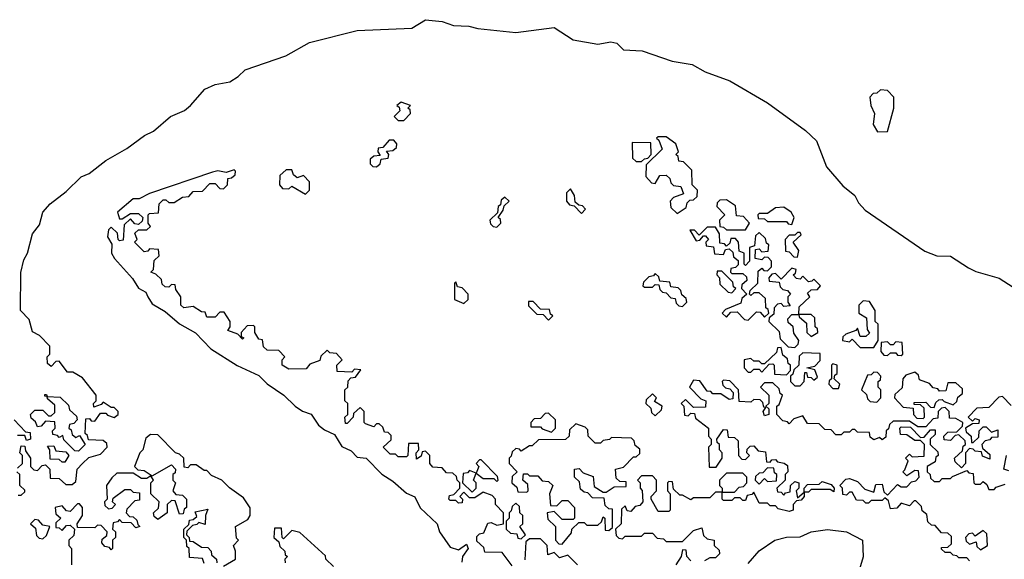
# Model space of a CAD drawing. Extents: x 2528705 to 2678277, y 911730 to 1023331.
# Tile 110 of 241: x 2584370 to 2587972, y 992895 to 994869. Entities that reach past the tile are written whole.
import ezdxf

# ---------------------------------------------------------------- set-up
doc = ezdxf.new("R2010")
doc.units = 0

msp = doc.modelspace()

# ---------------------------------------------------------------- linework, layer by layer
at = {"layer": '0CON20XD'}
for points in [[(2584361.7, 993228.3), (2584380, 993245), (2584380, 993275), (2584370, 993285), (2584375, 993310), (2584388.3, 993308.3), (2584391.7, 993291.7), (2584410, 993265), (2584410, 993235), (2584421.7, 993221.7), (2584435, 993220), (2584451.7, 993238.3), (2584465, 993240), (2584480, 993225), (2584481.7, 993191.7), (2584515, 993190), (2584538.3, 993168.3), (2584561.7, 993168.3), (2584575, 993180), (2584580, 993225), (2584600, 993245), (2584623, 993267), (2584665, 993280), (2584690, 993305), (2584688.3, 993318.3), (2584675, 993330), (2584621.7, 993331.7), (2584618.3, 993348.3), (2584610, 993355), (2584611.7, 993408.3), (2584625, 993410), (2584631.7, 993401.7), (2584645, 993400), (2584665, 993430), (2584685, 993430), (2584691.7, 993421.7), (2584715, 993413.3), (2584730, 993425), (2584730, 993435), (2584715, 993450), (2584705, 993450), (2584675, 993470), (2584668.3, 993461.7), (2584641.7, 993451.7), (2584640, 993465), (2584650, 993475), (2584650, 993495), (2584599.3, 993559.3), (2584565, 993580), (2584545, 993580), (2584515, 993620), (2584501.7, 993618.3), (2584485, 993600), (2584471.7, 993611.7), (2584470, 993635), (2584480, 993645), (2584480, 993675), (2584443, 993713), (2584417, 993727), (2584405, 993772.5), (2584372.5, 993805), (2584374.5, 993944.5), (2584385, 993990), (2584398.6, 994015), (2584416.7, 994085), (2584441.9, 994118.1), (2584454.4, 994165), (2584481.2, 994195), (2584540.3, 994239.7), (2584595, 994294.4), (2584623.7, 994306.3), (2584685, 994353.1), (2584762, 994398), (2584826.9, 994445), (2584859.7, 994460.3), (2584921.8, 994515), (2584973.2, 994536.8), (2584994.6, 994555), (2585047.5, 994615), (2585085, 994631.8), (2585138.8, 994641.2), (2585169.7, 994660.3), (2585195, 994685.7), (2585343.3, 994736.7), (2585430, 994785), (2585605, 994828.9), (2585805, 994838.2), (2585855, 994868.6), (2585915, 994861.4), (2585956.9, 994846.9), (2586012.5, 994845), (2586046, 994836), (2586185, 994821.8), (2586325, 994839.5), (2586395, 994795.3), (2586485, 994778.7), (2586532.2, 994787.8), (2586555, 994783.3), (2586578.9, 994758.9), (2586646.7, 994755), (2586756.7, 994716.8), (2586830, 994705), (2586878.1, 994678.1), (2586967.9, 994645), (2587105.4, 994565), (2587245, 994463.8), (2587285, 994425.2), (2587320.9, 994330.9), (2587380.6, 994260.6), (2587425, 994225.3), (2587438.5, 994198.5), (2587462.5, 994172.5), (2587681.5, 994021.5), (2587725, 994005.2), (2587775, 994003.1), (2587840.6, 993960.6), (2587867.1, 993947.1), (2587953, 993923), (2588038.3, 993868.3)], [(2587508.3, 994458.3), (2587545, 994460), (2587567.5, 994545), (2587567.5, 994585), (2587545, 994610), (2587518.3, 994611.7), (2587505, 994600), (2587491.7, 994598.3), (2587480, 994585), (2587483.3, 994555), (2587497.5, 994525), (2587492.5, 994485), (2587508.3, 994458.3)], [(2585775, 994500), (2585800, 994525), (2585798.3, 994538.3), (2585790, 994545), (2585800, 994555), (2585765, 994567.5), (2585750, 994555), (2585758.3, 994548.3), (2585760, 994535), (2585740, 994515), (2585755, 994500), (2585775, 994500)], [(2585675, 994330), (2585688.3, 994341.7), (2585691.7, 994358.3), (2585718.3, 994361.7), (2585720, 994375), (2585711.7, 994388.3), (2585735, 994390), (2585748.3, 994401.7), (2585750, 994415), (2585738.3, 994428.3), (2585721.7, 994428.3), (2585698.3, 994401.7), (2585681.7, 994398.3), (2585680, 994385), (2585688.3, 994371.7), (2585665, 994370), (2585651.7, 994358.3), (2585651.7, 994341.7), (2585661.7, 994331.7), (2585675, 994330)], [(2586775, 994160), (2586808.3, 994181.7), (2586811.7, 994198.3), (2586821.7, 994208.3), (2586835, 994210), (2586848.3, 994221.7), (2586850, 994245), (2586830, 994265), (2586828.3, 994318.3), (2586798.3, 994348.3), (2586781.7, 994351.7), (2586778.3, 994368.3), (2586770, 994375), (2586780, 994385), (2586770, 994415), (2586735, 994440), (2586705, 994440), (2586700, 994435), (2586708.3, 994428.3), (2586720, 994395), (2586661.7, 994338.3), (2586660, 994295), (2586681.7, 994271.7), (2586695, 994270), (2586711.7, 994298.3), (2586735, 994300), (2586748.3, 994288.3), (2586751.7, 994271.7), (2586761.7, 994261.7), (2586788.3, 994258.3), (2586798.3, 994231.7), (2586761.7, 994218.3), (2586750, 994205), (2586751.7, 994181.7), (2586775, 994160)], [(2586645, 994350), (2586655, 994360), (2586668.3, 994361.7), (2586680, 994375), (2586678.3, 994418.3), (2586610, 994420), (2586611.7, 994361.7), (2586625, 994350), (2586645, 994350)], [(2586171.7, 992871.7), (2586135, 992920), (2586071.7, 992921.7), (2586068.3, 992938.3), (2586041.7, 992961.7), (2586041.7, 992978.3), (2586051.7, 992988.3), (2586068.3, 992991.7), (2586083, 993027), (2586095, 993030), (2586115, 993020), (2586140, 993025), (2586140, 993065), (2586110, 993095), (2586110, 993115), (2586098.3, 993128.3), (2586065, 993140), (2586035, 993120), (2586015, 993120), (2585995, 993140), (2585980, 993125), (2585990, 993115), (2585988.3, 993101.7), (2585975, 993100), (2585965, 993110), (2585945, 993110), (2585940, 993115), (2585941.7, 993128.3), (2585958.3, 993131.7), (2585980, 993155), (2585980, 993175), (2585970, 993185), (2585968.3, 993198.3), (2585955, 993210), (2585931.7, 993211.7), (2585915, 993230), (2585881.7, 993231.7), (2585870, 993245), (2585870, 993275), (2585855, 993290), (2585841.7, 993288.3), (2585838.3, 993271.7), (2585821.7, 993261.7), (2585820, 993285), (2585830, 993295), (2585828.3, 993318.3), (2585791.7, 993318.3), (2585790, 993275), (2585785, 993270), (2585755, 993270), (2585745, 993280), (2585725, 993280), (2585700, 993305), (2585728.3, 993331.7), (2585728.3, 993348.3), (2585718.3, 993358.3), (2585705, 993360), (2585698.3, 993378.3), (2585685, 993390), (2585675, 993390), (2585665, 993380), (2585635, 993390), (2585630, 993395), (2585630, 993435), (2585615, 993450), (2585591.7, 993428.3), (2585590, 993415), (2585568.3, 993391.7), (2585561.7, 993391.7), (2585560, 993415), (2585570, 993425), (2585570, 993465), (2585560, 993475), (2585560, 993515), (2585570, 993525), (2585571.7, 993548.3), (2585581.7, 993558.3), (2585598.3, 993561.7), (2585618.3, 993588.3), (2585595, 993590), (2585585, 993580), (2585531.7, 993581.7), (2585530, 993605), (2585550, 993625), (2585528.3, 993648.3), (2585505, 993650), (2585495, 993660), (2585471.7, 993638.3), (2585468.3, 993621.7), (2585431.7, 993608.3), (2585418.3, 993591.7), (2585355, 993590), (2585330, 993605), (2585330, 993625), (2585340, 993635), (2585318.3, 993658.3), (2585275, 993660), (2585261.7, 993671.7), (2585258.3, 993698.3), (2585245, 993700), (2585230, 993725), (2585230, 993745), (2585225, 993750), (2585201.7, 993748.3), (2585180, 993725), (2585180, 993710), (2585190, 993705), (2585185, 993700), (2585168.3, 993718.3), (2585131.7, 993731.7), (2585140, 993745), (2585140, 993765), (2585118.3, 993798.3), (2585101.7, 993798.3), (2585085, 993780), (2585055, 993780), (2585048.3, 993798.3), (2585035, 993800), (2585005, 993820), (2584970, 993815), (2584960, 993825), (2584960, 993855), (2584941.7, 993881.7), (2584938.3, 993898.3), (2584925, 993900), (2584915, 993890), (2584901.7, 993891.7), (2584891.7, 993901.7), (2584888.3, 993918.3), (2584868.3, 993938.3), (2584850, 993945), (2584860, 993955), (2584861.7, 993988.3), (2584880, 994005), (2584878.3, 994028.3), (2584845, 994030), (2584838.3, 994021.7), (2584825, 994020), (2584790, 994055), (2584800, 994065), (2584791.7, 994088.3), (2584805, 994100), (2584835, 994100), (2584848.3, 994111.7), (2584840, 994125), (2584840, 994155), (2584845, 994160), (2584878.3, 994161.7), (2584880, 994195), (2584895, 994210), (2584905, 994210), (2584915, 994200), (2584935, 994200), (2584965, 994220), (2584988.3, 994221.7), (2585005, 994240), (2585038.3, 994241.7), (2585065, 994270), (2585085, 994270), (2585101.7, 994251.7), (2585115, 994250), (2585130, 994265), (2585131.7, 994288.3), (2585145, 994290), (2585158.3, 994301.7), (2585160, 994315), (2585155, 994320), (2585125, 994310), (2585095, 994316.2), (2585075, 994311.2), (2584845, 994232.5), (2584806.7, 994213.3), (2584785, 994213.3), (2584727.5, 994165), (2584735, 994140), (2584745, 994140), (2584775, 994160), (2584805, 994160), (2584820, 994145), (2584818.3, 994131.7), (2584805, 994120), (2584791.7, 994121.7), (2584775, 994140), (2584751.7, 994118.3), (2584748.3, 994061.7), (2584735, 994060), (2584730, 994065), (2584728.3, 994088.3), (2584705, 994110), (2584695, 994100), (2584691.2, 994075), (2584707, 994047), (2584706.2, 994015), (2584716.7, 993995), (2584782.5, 993922.5), (2584805, 993886.7), (2584831.7, 993871.7), (2584838.8, 993855), (2584855, 993828.8), (2584901.7, 993801.7), (2584955, 993756), (2585013.1, 993723.1), (2585068.8, 993665), (2585165, 993604), (2585245, 993566.7), (2585275, 993536.7), (2585335.8, 993495.8), (2585377.5, 993455), (2585405, 993436.7), (2585436.4, 993426.4), (2585463.3, 993385), (2585485, 993368), (2585521.7, 993351.7), (2585548.1, 993308.1), (2585582.1, 993292.1), (2585605, 993268), (2585637.5, 993265), (2585695, 993206), (2585735, 993181.2), (2585785, 993136.7), (2585815, 993123.3), (2585835, 993083.3), (2585896.7, 993025), (2585906.2, 992995), (2585945, 992940), (2585975, 992930), (2586005, 992950), (2586010, 992935), (2585990, 992905), (2585987.5, 992885)], [(2585415, 994230), (2585430, 994245), (2585430, 994275), (2585408.3, 994298.3), (2585385, 994290), (2585371.7, 994301.7), (2585365, 994320), (2585345, 994320), (2585321.7, 994298.3), (2585320, 994265), (2585331.7, 994251.7), (2585355, 994250), (2585365, 994260), (2585415, 994230)], [(2586425, 994160), (2586440, 994175), (2586428.3, 994188.3), (2586415, 994190), (2586401.7, 994201.7), (2586400, 994225), (2586385, 994250), (2586370, 994235), (2586370, 994205), (2586381.7, 994191.7), (2586398.3, 994188.3), (2586425, 994160)], [(2586115, 994110), (2586130, 994125), (2586128.3, 994138.3), (2586120, 994145), (2586138.3, 994171.7), (2586141.7, 994188.3), (2586160, 994205), (2586145, 994220), (2586131.7, 994208.3), (2586128.3, 994191.7), (2586120, 994185), (2586118.3, 994161.7), (2586090, 994135), (2586091.7, 994121.7), (2586101.7, 994111.7), (2586115, 994110)], [(2587025, 994100), (2587040, 994125), (2587018.3, 994148.3), (2586991.7, 994151.7), (2586988.3, 994188.3), (2586955, 994210), (2586931.7, 994208.3), (2586921.7, 994198.3), (2586920, 994185), (2586950, 994155), (2586930, 994135), (2586931.7, 994111.7), (2586945, 994110), (2586955, 994100), (2587025, 994100)], [(2587195, 994120), (2587202.5, 994145), (2587192.5, 994165), (2587165, 994182.5), (2587135, 994180), (2587105, 994160), (2587075, 994160), (2587070, 994155), (2587071.7, 994141.7), (2587095, 994140), (2587105, 994130), (2587175, 994130), (2587181.7, 994121.7), (2587195, 994120)], [(2587035, 993770), (2587065, 993800), (2587078.3, 993798.3), (2587095, 993780), (2587110, 993795), (2587108.3, 993808.3), (2587100, 993815), (2587098.3, 993848.3), (2587075, 993870), (2587055, 993870), (2587045, 993860), (2587040, 993865), (2587041.7, 993878.3), (2587070, 993905), (2587071.7, 993948.3), (2587085, 993960), (2587091.7, 993951.7), (2587105, 993950), (2587120, 993965), (2587120, 993985), (2587108.3, 993998.3), (2587095, 994000), (2587085, 993990), (2587060, 993995), (2587061.7, 994028.3), (2587075, 994030), (2587085, 994020), (2587108.3, 994021.7), (2587110, 994045), (2587101.7, 994051.7), (2587098.3, 994068.3), (2587075, 994090), (2587061.7, 994078.3), (2587058.3, 994041.7), (2587040, 994035), (2587040, 993985), (2587025, 993970), (2587020, 993975), (2587020, 994015), (2587001.7, 994021.7), (2587000, 994055), (2586988.3, 994068.3), (2586971.7, 994068.3), (2586968.3, 994051.7), (2586955, 994040), (2586948.3, 994048.3), (2586931.7, 994051.7), (2586930, 994085), (2586915, 994110), (2586885, 994110), (2586855, 994080), (2586838.3, 994098.3), (2586821.7, 994098.3), (2586845, 994060), (2586858.3, 994061.7), (2586871.7, 994078.3), (2586878.3, 994078.3), (2586890, 994065), (2586880, 994055), (2586881.7, 994041.7), (2586908.3, 994038.3), (2586911.7, 994011.7), (2586945, 994010), (2586951.7, 994028.3), (2586965, 994030), (2586978.3, 994018.3), (2586981.7, 994001.7), (2586998.3, 993988.3), (2586998.3, 993971.7), (2586988.3, 993961.7), (2586971.7, 993958.3), (2586970, 993945), (2586975, 993940), (2587015, 993940), (2587028.3, 993928.3), (2587030, 993915), (2587011.7, 993898.3), (2587010, 993885), (2587030, 993865), (2587011.7, 993848.3), (2587008.3, 993831.7), (2586951.7, 993808.3), (2586940, 993795), (2586955, 993780), (2586971.7, 993798.3), (2586995, 993800), (2587021.7, 993771.7), (2587035, 993770)], [(2587215, 994000), (2587220, 994025), (2587200, 994055), (2587228.3, 994081.7), (2587225, 994090), (2587215, 994090), (2587205, 994080), (2587185, 994080), (2587170, 994065), (2587171.7, 994021.7), (2587185, 994020), (2587201.7, 994001.7), (2587215, 994000)], [(2587205, 993670), (2587218.3, 993681.7), (2587220, 993695), (2587201.7, 993721.7), (2587200, 993745), (2587181.7, 993761.7), (2587180, 993775), (2587195, 993790), (2587220, 993790), (2587221.7, 993818.3), (2587260, 993855), (2587251.7, 993868.3), (2587265, 993880), (2587288.3, 993881.7), (2587300, 993895), (2587275, 993920), (2587268.3, 993911.7), (2587255, 993910), (2587235, 993930), (2587225, 993920), (2587211.7, 993921.7), (2587200, 993935), (2587208.3, 993941.7), (2587210, 993955), (2587195, 993960), (2587155, 993920), (2587135, 993940), (2587121.7, 993938.3), (2587110, 993925), (2587111.7, 993911.7), (2587148.3, 993908.3), (2587151.7, 993891.7), (2587161.7, 993881.7), (2587178.3, 993878.3), (2587190, 993865), (2587180, 993855), (2587180, 993835), (2587188.3, 993821.7), (2587165, 993820), (2587155, 993830), (2587141.7, 993828.3), (2587130, 993815), (2587128.3, 993791.7), (2587111.7, 993778.3), (2587110, 993765), (2587148.3, 993728.3), (2587151.7, 993701.7), (2587181.7, 993671.7), (2587205, 993670)], [(2586795, 993820), (2586810, 993835), (2586808.3, 993848.3), (2586791.7, 993861.7), (2586788.3, 993878.3), (2586778.3, 993888.3), (2586751.7, 993891.7), (2586748.3, 993908.3), (2586711.7, 993911.7), (2586708.3, 993928.3), (2586695, 993940), (2586688.3, 993931.7), (2586671.7, 993928.3), (2586651.7, 993908.3), (2586650, 993895), (2586655, 993890), (2586685, 993890), (2586695, 993900), (2586708.3, 993898.3), (2586711.7, 993881.7), (2586721.7, 993871.7), (2586735, 993870), (2586751.7, 993851.7), (2586768.3, 993848.3), (2586771.7, 993831.7), (2586781.7, 993821.7), (2586795, 993820)], [(2586975, 993870), (2586990, 993885), (2586981.7, 993891.7), (2586978.3, 993908.3), (2586938.3, 993948.3), (2586921.7, 993948.3), (2586920, 993935), (2586930, 993925), (2586931.7, 993901.7), (2586961.7, 993871.7), (2586975, 993870)], [(2585995, 993830), (2586010, 993845), (2586010, 993865), (2585988.3, 993888.3), (2585971.7, 993891.7), (2585965, 993910), (2585960, 993905), (2585960, 993845), (2585995, 993830)], [(2586305, 993770), (2586320, 993785), (2586311.7, 993791.7), (2586308.3, 993808.3), (2586275, 993810), (2586248.3, 993838.3), (2586231.7, 993838.3), (2586231.7, 993821.7), (2586261.7, 993791.7), (2586285, 993790), (2586305, 993770)], [(2587495, 993670), (2587510, 993695), (2587510, 993755), (2587500, 993765), (2587500, 993805), (2587478.3, 993838.3), (2587455, 993840), (2587440, 993825), (2587440, 993795), (2587468.3, 993778.3), (2587470, 993735), (2587478.3, 993721.7), (2587465, 993710), (2587445, 993710), (2587435, 993740), (2587428.3, 993731.7), (2587391.7, 993718.3), (2587381.7, 993708.3), (2587380, 993695), (2587405, 993690), (2587415, 993700), (2587445, 993670), (2587495, 993670)], [(2587265, 993710), (2587290, 993725), (2587288.3, 993738.3), (2587280, 993745), (2587278.3, 993778.3), (2587265, 993790), (2587220, 993790), (2587221.7, 993781.7), (2587248.3, 993758.3), (2587250, 993725), (2587265, 993710)], [(2587175, 993570), (2587190, 993585), (2587190, 993605), (2587181.7, 993611.7), (2587178.3, 993628.3), (2587161.7, 993641.7), (2587155, 993670), (2587141.7, 993668.3), (2587138.3, 993651.7), (2587095, 993610), (2587085, 993610), (2587075, 993620), (2587055, 993620), (2587045, 993630), (2587020, 993625), (2587020, 993595), (2587035, 993580), (2587045, 993580), (2587055, 993590), (2587075, 993590), (2587085, 993580), (2587111.7, 993608.3), (2587125, 993610), (2587130, 993605), (2587131.7, 993571.7), (2587175, 993570)], [(2587595, 993640), (2587600, 993645), (2587598.3, 993688.3), (2587575, 993690), (2587565, 993680), (2587555, 993680), (2587545, 993690), (2587521.7, 993688.3), (2587520, 993655), (2587531.7, 993641.7), (2587545, 993640), (2587555, 993650), (2587575, 993650), (2587581.7, 993641.7), (2587595, 993640)], [(2587225, 993530), (2587240, 993545), (2587241.7, 993578.3), (2587248.3, 993578.3), (2587251.7, 993561.7), (2587265, 993560), (2587275, 993550), (2587288.3, 993561.7), (2587278.3, 993588.3), (2587250, 993595), (2587278.3, 993601.7), (2587298.3, 993621.7), (2587298.3, 993648.3), (2587235, 993650), (2587221.7, 993638.3), (2587220, 993605), (2587201.7, 993588.3), (2587198.3, 993571.7), (2587190, 993565), (2587190, 993545), (2587205, 993530), (2587225, 993530)], [(2587365, 993520), (2587370, 993535), (2587350, 993555), (2587351.7, 993568.3), (2587360, 993575), (2587360, 993605), (2587345, 993610), (2587340, 993605), (2587340, 993555), (2587331.7, 993548.3), (2587330, 993535), (2587345, 993520), (2587365, 993520)], [(2587505, 993470), (2587520, 993485), (2587520, 993515), (2587510, 993525), (2587510, 993545), (2587518.3, 993551.7), (2587520, 993565), (2587508.3, 993578.3), (2587495, 993580), (2587485, 993570), (2587471.7, 993568.3), (2587450, 993515), (2587468.3, 993498.3), (2587471.7, 993481.7), (2587481.7, 993471.7), (2587505, 993470)], [(2587675, 993410), (2587680, 993415), (2587678.3, 993448.3), (2587665, 993460), (2587641.7, 993461.7), (2587641.7, 993468.3), (2587685, 993470), (2587701.7, 993451.7), (2587715, 993450), (2587721.7, 993468.3), (2587731.7, 993478.3), (2587745, 993480), (2587751.7, 993471.7), (2587785, 993460), (2587798.3, 993471.7), (2587801.7, 993488.3), (2587818.3, 993501.7), (2587818.3, 993518.3), (2587795, 993540), (2587765, 993540), (2587758.3, 993511.7), (2587735, 993510), (2587728.3, 993518.3), (2587711.7, 993521.7), (2587698.3, 993538.3), (2587661.7, 993551.7), (2587658.3, 993568.3), (2587645, 993580), (2587611.7, 993568.3), (2587600, 993555), (2587598.3, 993521.7), (2587571.7, 993498.3), (2587570, 993485), (2587601.7, 993451.7), (2587638.3, 993448.3), (2587640, 993425), (2587651.7, 993411.7), (2587675, 993410)], [(2587997, 993457), (2587965, 993490), (2587951.7, 993488.3), (2587915, 993450), (2587871.7, 993448.3), (2587840, 993415), (2587855, 993400), (2587865, 993410), (2587880, 993405), (2587878.3, 993391.7), (2587855, 993390), (2587830, 993375), (2587831.7, 993361.7), (2587850, 993345), (2587851.7, 993321.7), (2587858.3, 993321.7), (2587878.3, 993341.7), (2587880, 993365), (2587895, 993380), (2587905, 993380), (2587925, 993360), (2587948.3, 993368.3), (2587948.3, 993341.7), (2587925, 993340), (2587918.3, 993331.7), (2587901.7, 993328.3), (2587890, 993315), (2587891.7, 993301.7), (2587918.3, 993278.3), (2587918.3, 993261.7), (2587891.7, 993271.7), (2587888.3, 993288.3), (2587865, 993290), (2587858.3, 993298.3), (2587845, 993300), (2587830, 993285), (2587830, 993245), (2587815, 993230), (2587791.7, 993251.7), (2587790, 993265), (2587818.3, 993291.7), (2587821.7, 993308.3), (2587830, 993315), (2587828.3, 993328.3), (2587805, 993350), (2587791.7, 993348.3), (2587775, 993330), (2587751.7, 993331.7), (2587750, 993345), (2587765, 993360), (2587798.3, 993361.7), (2587818.3, 993381.7), (2587820, 993395), (2587795, 993410), (2587771.7, 993411.7), (2587770, 993435), (2587755, 993450), (2587741.7, 993448.3), (2587730, 993435), (2587728.3, 993411.7), (2587711.7, 993408.3), (2587685, 993380), (2587655, 993380), (2587625, 993400), (2587565, 993400), (2587551.7, 993388.3), (2587548.3, 993371.7), (2587540, 993365), (2587538.3, 993341.7), (2587525, 993332.5), (2587515, 993340), (2587495, 993332.5), (2587481.7, 993341.7), (2587478.3, 993358.3), (2587435, 993360), (2587425, 993370), (2587415, 993370), (2587405, 993360), (2587385, 993360), (2587375, 993350), (2587355, 993350), (2587338.3, 993368.3), (2587315, 993370), (2587295, 993390), (2587251.7, 993391.7), (2587235, 993420), (2587201.7, 993408.3), (2587185, 993390), (2587178.3, 993398.3), (2587161.7, 993401.7), (2587140, 993425), (2587140, 993455), (2587148.3, 993461.7), (2587160, 993495), (2587151.7, 993501.7), (2587148.3, 993518.3), (2587125, 993540), (2587095, 993540), (2587080, 993525), (2587110, 993495), (2587110, 993465), (2587100, 993455), (2587110, 993445), (2587110, 993425), (2587095, 993420), (2587090, 993435), (2587100, 993450), (2587091.7, 993451.7), (2587088.3, 993468.3), (2587078.3, 993478.3), (2587055, 993480), (2587045, 993470), (2587001.7, 993471.7), (2587000, 993515), (2586968.3, 993548.3), (2586945, 993550), (2586940, 993545), (2586941.7, 993531.7), (2586951.7, 993521.7), (2586968.3, 993518.3), (2586980, 993505), (2586978.3, 993481.7), (2586965, 993480), (2586935, 993500), (2586905, 993500), (2586898.3, 993508.3), (2586885, 993510), (2586858.3, 993548.3), (2586835, 993550), (2586820, 993525), (2586861.7, 993481.7), (2586880, 993475), (2586878.3, 993451.7), (2586835, 993450), (2586805, 993480), (2586790, 993465), (2586800, 993455), (2586801.7, 993421.7), (2586815, 993420), (2586825, 993430), (2586838.3, 993428.3), (2586841.7, 993411.7), (2586890, 993375), (2586890, 993345), (2586900, 993335), (2586900, 993315), (2586890, 993305), (2586891.7, 993231.7), (2586918.3, 993231.7), (2586940, 993265), (2586940, 993285), (2586930, 993295), (2586930, 993315), (2586921.7, 993321.7), (2586920, 993335), (2586945, 993370), (2586958.3, 993368.3), (2586961.7, 993341.7), (2586985, 993340), (2586998.3, 993328.3), (2587000, 993275), (2587011.7, 993261.7), (2587025, 993260), (2587040, 993275), (2587030, 993285), (2587031.7, 993298.3), (2587041.7, 993308.3), (2587055, 993310), (2587071.7, 993291.7), (2587098.3, 993288.3), (2587101.7, 993251.7), (2587115, 993250), (2587121.7, 993258.3), (2587135, 993260), (2587141.7, 993251.7), (2587167, 993247), (2587178.3, 993238.3), (2587180, 993215), (2587170, 993205), (2587170, 993185), (2587140, 993155), (2587141.7, 993141.7), (2587155, 993140), (2587165, 993130), (2587171.7, 993138.3), (2587188.3, 993141.7), (2587190, 993165), (2587205, 993180), (2587220, 993175), (2587220, 993155), (2587210, 993145), (2587215, 993120), (2587240, 993140), (2587240, 993155), (2587251.7, 993168.3), (2587295, 993170), (2587305, 993180), (2587338.3, 993168.3), (2587350, 993155), (2587348.3, 993141.7), (2587335, 993150), (2587265, 993150), (2587255, 993140), (2587240, 993140), (2587240, 993125), (2587228.3, 993111.7), (2587211.7, 993108.3), (2587200, 993095), (2587200, 993075), (2587185, 993070), (2587145, 993080), (2587135, 993090), (2587115, 993090), (2587105, 993100), (2587075, 993100), (2587055, 993140), (2587048.3, 993131.7), (2587031.7, 993128.3), (2587025, 993110), (2587015, 993110), (2587005, 993120), (2586985, 993120), (2586975, 993110), (2586945, 993110), (2586940, 993115), (2586940, 993140), (2586915, 993140), (2586895, 993120), (2586835, 993120), (2586825, 993112.5), (2586795, 993130), (2586785, 993130), (2586761.7, 993151.7), (2586758.3, 993178.3), (2586745, 993180), (2586740, 993175), (2586740, 993145), (2586750, 993135), (2586750, 993075), (2586745, 993070), (2586705, 993070), (2586680, 993115), (2586680, 993125), (2586700, 993145), (2586700, 993185), (2586685, 993200), (2586645, 993200), (2586630, 993185), (2586640, 993175), (2586640, 993155), (2586647, 993147), (2586650, 993105), (2586638.3, 993091.7), (2586621.7, 993088.3), (2586605, 993070), (2586591.7, 993071.7), (2586585, 993090), (2586571.7, 993078.3), (2586570, 993025), (2586550, 993005), (2586551.7, 992981.7), (2586561.7, 992971.7), (2586575, 992970), (2586585, 992980), (2586645, 992980), (2586655, 992990), (2586685, 992990), (2586701.7, 992971.7), (2586725, 992970), (2586735, 992960), (2586795, 992960), (2586835, 993000), (2586865, 993010), (2586871.7, 992981.7), (2586885, 992970), (2586910, 992965), (2586910, 992945), (2586928.3, 992928.3), (2586930, 992915), (2586915, 992900), (2586895, 992900), (2586875, 992890)], [(2584585, 993290), (2584571.7, 993291.7), (2584531.7, 993331.7), (2584528.3, 993348.3), (2584515, 993340), (2584508.3, 993348.3), (2584491.7, 993351.7), (2584490, 993365), (2584500, 993375), (2584498.3, 993398.3), (2584465, 993400), (2584448.3, 993381.7), (2584435, 993380), (2584428.3, 993398.3), (2584411.7, 993411.7), (2584410, 993425), (2584425, 993440), (2584455, 993440), (2584475, 993420), (2584485, 993420), (2584498.3, 993431.7), (2584498.3, 993458.3), (2584471.7, 993481.7), (2584470, 993490), (2584461.7, 993491.7), (2584461.7, 993498.3), (2584468.3, 993498.3), (2584470, 993490), (2584518.3, 993488.3), (2584548.3, 993458.3), (2584551.7, 993441.7), (2584578.3, 993418.3), (2584580, 993405), (2584568.3, 993391.7), (2584551.7, 993388.3), (2584550, 993375), (2584558.3, 993368.3), (2584561.7, 993351.7), (2584575, 993340), (2584588.3, 993348.3), (2584610, 993315), (2584585, 993290)], [(2586695, 993420), (2586718.3, 993441.7), (2586720, 993455), (2586691.7, 993471.7), (2586700, 993485), (2586685, 993500), (2586661.7, 993478.3), (2586660, 993465), (2586678.3, 993448.3), (2586681.7, 993431.7), (2586695, 993420)], [(2586315, 993360), (2586330, 993375), (2586330, 993405), (2586305, 993430), (2586291.7, 993428.3), (2586275, 993410), (2586251.7, 993408.3), (2586240, 993395), (2586240, 993380), (2586275, 993380), (2586281.7, 993371.7), (2586315, 993360)], [(2584350, 993405), (2584391.7, 993361.7), (2584408.3, 993358.3), (2584410, 993335), (2584395, 993330), (2584388.3, 993348.3), (2584361.7, 993348.3)], [(2586355, 992950), (2586388.3, 992991.7), (2586390, 993005), (2586415, 993030), (2586435, 993030), (2586445, 993020), (2586485, 993020), (2586498.3, 993031.7), (2586505, 993050), (2586510, 993045), (2586511.7, 993001.7), (2586525, 993000), (2586538.3, 993011.7), (2586538.3, 993078.3), (2586525, 993080), (2586511.7, 993091.7), (2586508.3, 993118.3), (2586465, 993120), (2586448.3, 993138.3), (2586435, 993140), (2586421.7, 993151.7), (2586418.3, 993178.3), (2586400, 993195), (2586400, 993225), (2586417, 993227), (2586431.7, 993211.7), (2586468.3, 993198.3), (2586471.7, 993161.7), (2586505, 993140), (2586515, 993140), (2586545, 993160), (2586588.3, 993161.7), (2586588.3, 993178.3), (2586565, 993180), (2586551.7, 993191.7), (2586550, 993225), (2586578.3, 993231.7), (2586615, 993270), (2586625, 993270), (2586638.3, 993281.7), (2586638.3, 993298.3), (2586621.7, 993311.7), (2586618.3, 993328.3), (2586608.3, 993338.3), (2586535, 993340), (2586527, 993333), (2586505, 993330), (2586495, 993320), (2586475, 993320), (2586450, 993345), (2586448.3, 993368.3), (2586438.3, 993378.3), (2586405, 993390), (2586381.7, 993368.3), (2586380, 993345), (2586367, 993333), (2586268.3, 993331.7), (2586245, 993310), (2586235, 993310), (2586205, 993290), (2586198.3, 993298.3), (2586185, 993300), (2586171.7, 993288.3), (2586168.3, 993271.7), (2586160, 993265), (2586160, 993245), (2586190, 993215), (2586171.7, 993198.3), (2586170, 993175), (2586188.3, 993158.3), (2586191.7, 993141.7), (2586225, 993140), (2586230, 993145), (2586228.3, 993168.3), (2586210, 993185), (2586212.5, 993207.5), (2586227, 993207), (2586235, 993200), (2586265, 993200), (2586281.7, 993181.7), (2586305, 993180), (2586320, 993165), (2586307.5, 993135), (2586311.7, 993091.7), (2586335, 993090), (2586355, 993110), (2586375, 993110), (2586400, 993085), (2586400, 993045), (2586395, 993040), (2586355, 993040), (2586325, 993070), (2586300, 993065), (2586301.7, 993041.7), (2586330, 993015), (2586330, 992965), (2586341.7, 992951.7), (2586355, 992950)], [(2587845, 992890), (2587835, 992900), (2587805, 992900), (2587798.3, 992908.3), (2587785, 992910), (2587775, 992920), (2587755, 992920), (2587741.7, 992931.7), (2587741.7, 992938.3), (2587765, 992940), (2587778.3, 992951.7), (2587778.3, 992978.3), (2587765, 992990), (2587741.7, 992991.7), (2587718.3, 993018.3), (2587705, 993020), (2587691.7, 993031.7), (2587688.3, 993058.3), (2587671.7, 993071.7), (2587668.3, 993088.3), (2587648.3, 993108.3), (2587641.7, 993108.3), (2587625, 993090), (2587595, 993100), (2587578.3, 993081.7), (2587555, 993080), (2587548.3, 993108.3), (2587535, 993120), (2587525, 993110), (2587485, 993110), (2587475, 993100), (2587465, 993100), (2587455, 993110), (2587431.7, 993111.7), (2587415, 993140), (2587405, 993140), (2587395, 993130), (2587381.7, 993131.7), (2587380, 993155), (2587370, 993165), (2587391.7, 993188.3), (2587405, 993190), (2587435, 993180), (2587461.7, 993151.7), (2587495, 993140), (2587501.7, 993168.3), (2587525, 993170), (2587531.7, 993141.7), (2587545, 993130), (2587581.7, 993168.3), (2587595, 993160), (2587615, 993160), (2587631.7, 993178.3), (2587648.3, 993181.7), (2587660, 993195), (2587658.3, 993218.3), (2587645, 993220), (2587615, 993200), (2587600, 993215), (2587608.3, 993221.7), (2587620, 993255), (2587610, 993265), (2587625, 993280), (2587635, 993270), (2587678.3, 993271.7), (2587680, 993315), (2587665, 993330), (2587645, 993330), (2587615, 993350), (2587591.7, 993351.7), (2587590, 993375), (2587595, 993380), (2587628.3, 993378.3), (2587665, 993340), (2587678.3, 993341.7), (2587701.7, 993368.3), (2587718.3, 993368.3), (2587718.3, 993351.7), (2587700, 993335), (2587700, 993315), (2587728.3, 993288.3), (2587730, 993275), (2587721.7, 993268.3), (2587718.3, 993251.7), (2587690, 993235), (2587690, 993215), (2587700, 993205), (2587701.7, 993191.7), (2587715, 993180), (2587735, 993180), (2587745, 993190), (2587775, 993190), (2587781.7, 993198.3), (2587835, 993220), (2587841.7, 993211.7), (2587858.3, 993208.3), (2587860, 993175), (2587865, 993170), (2587885, 993170), (2587895, 993180), (2587908.3, 993168.3), (2587915, 993150), (2587935, 993150), (2587941.7, 993158.3), (2587975, 993170)], [(2585115, 992870), (2585160, 992895), (2585160, 992925), (2585152.5, 992945), (2585170, 992965), (2585162.5, 992972.5), (2585160, 993015), (2585205, 993040), (2585212.5, 993055), (2585213, 993083), (2585189.3, 993119.3), (2585137, 993157), (2585110, 993185), (2585071.7, 993201.7), (2585055, 993220), (2585045, 993220), (2585015, 993240), (2584995, 993240), (2584985, 993230), (2584971.7, 993231.7), (2584970, 993265), (2584955, 993280), (2584940, 993285), (2584875, 993350), (2584848.3, 993351.7), (2584831.7, 993338.3), (2584820, 993295), (2584810, 993285), (2584790, 993235), (2584801.7, 993221.7), (2584825, 993220), (2584855, 993200), (2584925, 993240), (2584940, 993225), (2584938.3, 993211.7), (2584930, 993205), (2584930, 993185), (2584940, 993175), (2584930, 993145), (2584941.7, 993131.7), (2584965, 993130), (2584980, 993115), (2584980, 993085), (2584971.7, 993078.3), (2584968.3, 993061.7), (2584955, 993060), (2584938.3, 993108.3), (2584925, 993110), (2584910, 993095), (2584910, 993065), (2584875, 993040), (2584861.7, 993051.7), (2584860, 993065), (2584878.3, 993081.7), (2584880, 993105), (2584850, 993135), (2584850, 993175), (2584860, 993185), (2584850, 993200), (2584835, 993190), (2584815, 993190), (2584785, 993210), (2584725, 993210), (2584707, 993193), (2584687.5, 993165), (2584690, 993115), (2584680, 993105), (2584681.7, 993091.7), (2584695, 993080), (2584708.3, 993081.7), (2584720, 993095), (2584710, 993105), (2584711.7, 993118.3), (2584755, 993150), (2584775, 993150), (2584785, 993140), (2584808.3, 993138.3), (2584808.3, 993111.7), (2584791.7, 993108.3), (2584761.7, 993078.3), (2584760, 993065), (2584771.7, 993051.7), (2584785, 993050), (2584798.3, 993038.3), (2584801.7, 993021.7), (2584810, 993015), (2584795, 993010), (2584778.3, 993028.3), (2584745, 993030), (2584735, 993040), (2584728.3, 993031.7), (2584711.7, 993028.3), (2584710, 993005), (2584720, 992995), (2584720, 992975), (2584710, 992965), (2584710, 992935), (2584705, 992930), (2584698.3, 992938.3), (2584681.7, 992941.7), (2584670, 992955), (2584671.7, 992968.3), (2584688.3, 992981.7), (2584690, 992995), (2584668.3, 993018.3), (2584655, 993020), (2584645, 993010), (2584581.7, 993011.7), (2584580, 993025), (2584600, 993055), (2584600, 993085), (2584588.3, 993098.3), (2584581.7, 993098.3), (2584555, 993070), (2584541.7, 993071.7), (2584525, 993090), (2584500, 993085), (2584501.7, 993061.7), (2584520, 993045), (2584501.7, 993028.3), (2584501.7, 993011.7), (2584515, 993010), (2584525, 993000), (2584541.7, 993018.3), (2584555, 993020), (2584570, 993005), (2584568.3, 992981.7), (2584550, 992965), (2584550, 992945), (2584560, 992935), (2584560, 992875)], [(2584535, 993250), (2584525, 993250), (2584515, 993260), (2584481.7, 993261.7), (2584480, 993295), (2584471.7, 993308.3), (2584495, 993310), (2584501.7, 993291.7), (2584538.3, 993288.3), (2584550, 993275), (2584535, 993250)], [(2587988.3, 993218.3), (2587970, 993225), (2587980, 993275)], [(2586115, 993180), (2586120, 993185), (2586118.3, 993198.3), (2586058.3, 993258.3), (2586051.7, 993258.3), (2586040, 993245), (2586050, 993235), (2586040, 993210), (2586065, 993190), (2586105, 993190), (2586115, 993180)], [(2584365, 993130), (2584375, 993130), (2584388.3, 993141.7), (2584388.3, 993148.3), (2584370, 993165), (2584370, 993205), (2584360, 993215)], [(2586025, 993140), (2586040, 993155), (2586040, 993175), (2586030, 993185), (2586040, 993210), (2586015, 993220), (2586008.3, 993211.7), (2585991.7, 993208.3), (2585990, 993175), (2586025, 993140)], [(2586985, 993140), (2587001.7, 993158.3), (2587018.3, 993161.7), (2587030, 993175), (2587030, 993195), (2587015, 993210), (2586955, 993210), (2586930, 993185), (2586930, 993165), (2586940, 993155), (2586940, 993140), (2586985, 993140)], [(2587075, 993170), (2587095, 993190), (2587105, 993180), (2587138.3, 993181.7), (2587140, 993205), (2587131.7, 993211.7), (2587128.3, 993228.3), (2587105, 993230), (2587088.3, 993211.7), (2587075, 993210), (2587061.7, 993198.3), (2587060, 993185), (2587075, 993170)], [(2586205, 992970), (2586220, 992985), (2586200, 993015), (2586210, 993025), (2586210, 993055), (2586200, 993065), (2586198.3, 993088.3), (2586185, 993100), (2586171.7, 993088.3), (2586168.3, 993071.7), (2586160, 993065), (2586160, 993045), (2586150, 993035), (2586150, 993005), (2586165, 992990), (2586188.3, 992988.3), (2586191.7, 992971.7), (2586205, 992970)], [(2585045, 992880), (2585038.3, 992898.3), (2584991.7, 992901.7), (2584990, 992935), (2584981.7, 992941.7), (2584980, 992965), (2584970, 992975), (2584970, 993005), (2584988.3, 993021.7), (2584991.7, 993038.3), (2585005, 993040), (2585018.3, 993051.7), (2585011.7, 993068.3), (2585058.3, 993078.3), (2585050, 993055), (2585048.3, 993021.7), (2585025, 993030), (2585018.3, 993021.7), (2585001.7, 993018.3), (2584981.7, 992998.3), (2584980, 992985), (2584990, 992975), (2584991.7, 992961.7), (2585005, 992960), (2585035, 992940), (2585058.3, 992938.3), (2585070, 992925), (2585071.7, 992911.7), (2585090, 992895), (2585091.7, 992881.7)], [(2584455, 992970), (2584468.3, 992981.7), (2584480, 993015), (2584455, 993020), (2584438.3, 993038.3), (2584425, 993040), (2584410, 993025), (2584428.3, 993008.3), (2584431.7, 992981.7), (2584441.7, 992971.7), (2584455, 992970)], [(2585518.3, 992868.3), (2585490, 992895), (2585488.3, 992908.3), (2585395, 992992.5), (2585365, 993000), (2585335, 992970), (2585330, 992975), (2585328.3, 993008.3), (2585301.7, 993008.3), (2585300, 992975), (2585318.3, 992958.3), (2585321.7, 992941.7), (2585340, 992925), (2585341.7, 992911.7), (2585350, 992905), (2585340, 992895), (2585341.7, 992881.7)], [(2587035, 992880), (2587075, 992926.2), (2587132.5, 992965), (2587175, 992975.6), (2587225, 992977.1), (2587265, 992996), (2587325, 993003.8), (2587395, 992995.8), (2587452.5, 992965), (2587456.1, 992903.9), (2587420, 992785)], [(2587885, 992930), (2587910, 992945), (2587908.3, 992988.3), (2587895, 993000), (2587865, 992980), (2587855, 992990), (2587841.7, 992988.3), (2587830, 992975), (2587831.7, 992961.7), (2587845, 992950), (2587868.3, 992958.3), (2587871.7, 992941.7), (2587885, 992930)], [(2586410, 992875), (2586375, 992910), (2586345, 992900), (2586325, 992920), (2586301.7, 992911.7), (2586300, 992945), (2586275, 992970), (2586235, 992970), (2586221.7, 992958.3), (2586217.5, 992892.5)], [(2586825, 992890), (2586810, 992905), (2586808.3, 992928.3), (2586795, 992930), (2586790, 992905), (2586770, 992875)]]:
    msp.add_lwpolyline(points, dxfattribs=at)

doc.saveas('drawing.dxf')
